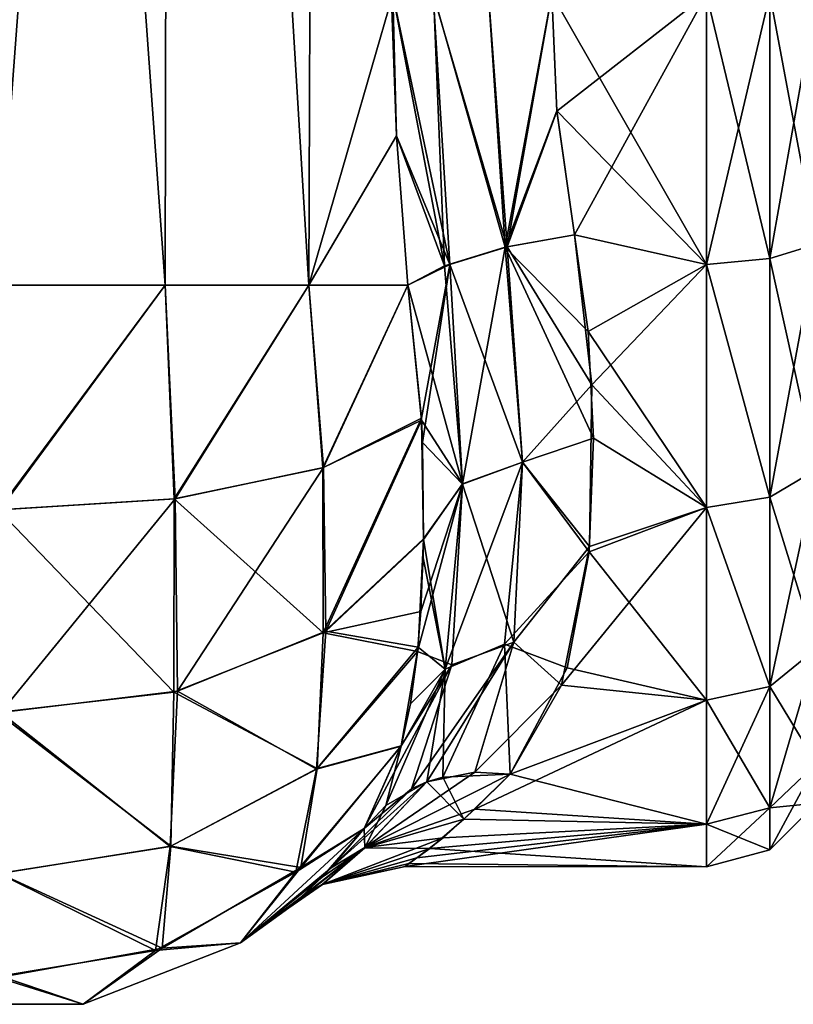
# Model space of a CAD drawing. Extents: x -23 to 470, y -1800 to 0.
# Tile 37 of 181: x 208 to 229, y -1800 to -1773. Entities that reach past the tile are written whole.
import ezdxf

# ---------------------------------------------------------------- set-up
doc = ezdxf.new("R2010")
doc.units = 0
doc.header["$LTSCALE"] = 41.718519
for name, color, linetype in [('1464', 7, 'CONTINUOUS'), ('1465', 7, 'CONTINUOUS'), ('1473', 7, 'CONTINUOUS'), ('1479', 7, 'CONTINUOUS'), ('1480', 7, 'CONTINUOUS'), ('1481', 7, 'CONTINUOUS'), ('1483', 7, 'CONTINUOUS'), ('1504', 7, 'CONTINUOUS'), ('1505', 7, 'CONTINUOUS'), ('1511', 7, 'CONTINUOUS'), ('1512', 7, 'CONTINUOUS'), ('1513', 7, 'CONTINUOUS')]:
    doc.layers.add(name, color=color, linetype=linetype)

msp = doc.modelspace()

# ---------------------------------------------------------------- linework, layer by layer
at = {"layer": '1464', "linetype": 'CONTINUOUS'}
for points in [[(211.618, -1780, 32.096), (207.05, -1716.55, 33), (207.004, -1780, 33), (211.618, -1780, 32.096)], [(211.742, -1716.55, 32.045), (207.05, -1716.55, 33), (211.618, -1780, 32.096), (211.742, -1716.55, 32.045)], [(215.567, -1780, 29.555), (211.742, -1716.55, 32.045), (211.618, -1780, 32.096), (215.567, -1780, 29.555)], [(215.795, -1716.55, 29.333), (211.742, -1716.55, 32.045), (215.567, -1780, 29.555), (215.795, -1716.55, 29.333)], [(217.979, -1775.895, 26.383), (215.795, -1716.55, 29.333), (215.567, -1780, 29.555), (217.979, -1775.895, 26.383)], [(217.876, -1772, 26.571), (215.795, -1716.55, 29.333), (217.979, -1775.895, 26.383), (217.876, -1772, 26.571)], [(218.293, -1780, 25.752), (217.979, -1775.895, 26.383), (215.567, -1780, 29.555), (218.293, -1780, 25.752)]]:
    msp.add_3dface(points, dxfattribs=at)
at = {"layer": '1465', "linetype": 'CONTINUOUS'}
for points in [[(211.618, -1780, -32.096), (207.004, -1780, -33), (211.742, -1716.55, -32.045), (211.618, -1780, -32.096)], [(211.742, -1716.55, -32.045), (207.004, -1780, -33), (207.05, -1716.55, -33), (211.742, -1716.55, -32.045)], [(215.567, -1780, -29.555), (211.618, -1780, -32.096), (211.742, -1716.55, -32.045), (215.567, -1780, -29.555)], [(215.795, -1716.55, -29.333), (215.567, -1780, -29.555), (211.742, -1716.55, -32.045), (215.795, -1716.55, -29.333)], [(217.876, -1772, -26.571), (215.567, -1780, -29.555), (215.795, -1716.55, -29.333), (217.876, -1772, -26.571)], [(217.979, -1775.894, -26.384), (215.567, -1780, -29.555), (217.876, -1772, -26.571), (217.979, -1775.894, -26.384)], [(218.293, -1780, -25.752), (215.567, -1780, -29.555), (217.979, -1775.894, -26.384), (218.293, -1780, -25.752)]]:
    msp.add_3dface(points, dxfattribs=at)
at = {"layer": '1473', "linetype": 'CONTINUOUS'}
for points in [[(222.247, -1772, 24), (222.39, -1775.215, 23.784), (226.5, -1772, 24), (222.247, -1772, 24)], [(226.5, -1772, -24), (226.5, -1779.433, -22.82), (222.247, -1772, -24), (226.5, -1772, -24)], [(222.247, -1772, -24), (226.5, -1779.433, -22.82), (222.39, -1775.214, -23.784), (222.247, -1772, -24)], [(222.39, -1775.215, 23.784), (222.87, -1778.62, 23.069), (226.5, -1772, 24), (222.39, -1775.215, 23.784)], [(226.5, -1772, 24), (222.87, -1778.62, 23.069), (226.5, -1779.432, 22.82), (226.5, -1772, 24)], [(222.39, -1775.214, -23.784), (226.5, -1779.433, -22.82), (222.87, -1778.62, -23.069), (222.39, -1775.214, -23.784)], [(222.87, -1778.62, 23.069), (223.354, -1782.745, 21.46), (226.5, -1779.432, 22.82), (222.87, -1778.62, 23.069)], [(222.87, -1778.62, -23.069), (226.5, -1779.433, -22.82), (223.253, -1781.279, -22.133), (222.87, -1778.62, -23.069)], [(226.5, -1779.433, -22.82), (226.5, -1786.123, -19.404), (223.253, -1781.279, -22.133), (226.5, -1779.433, -22.82)], [(226.5, -1779.432, 22.82), (223.354, -1782.745, 21.46), (226.5, -1786.12, 19.407), (226.5, -1779.432, 22.82)], [(223.253, -1781.279, -22.133), (226.5, -1786.123, -19.404), (223.4, -1784.211, -20.661), (223.253, -1781.279, -22.133)], [(223.354, -1782.745, 21.46), (223.29, -1787.19, 18.581), (226.5, -1786.12, 19.407), (223.354, -1782.745, 21.46)], [(223.4, -1784.211, -20.661), (226.5, -1786.123, -19.404), (223.277, -1787.335, -18.461), (223.4, -1784.211, -20.661)], [(223.29, -1787.19, 18.581), (222.516, -1791.007, 14.654), (226.5, -1786.12, 19.407), (223.29, -1787.19, 18.581)], [(226.5, -1786.12, 19.407), (222.516, -1791.007, 14.654), (226.5, -1791.42, 14.102), (226.5, -1786.12, 19.407)], [(226.5, -1786.123, -19.404), (226.5, -1791.422, -14.099), (223.277, -1787.335, -18.461), (226.5, -1786.123, -19.404)], [(223.277, -1787.335, -18.461), (226.5, -1791.422, -14.099), (222.674, -1790.528, -15.255), (223.277, -1787.335, -18.461)], [(222.674, -1790.528, -15.255), (226.5, -1791.422, -14.099), (221.107, -1793.453, -10.759), (222.674, -1790.528, -15.255)], [(222.516, -1791.007, 14.654), (221.107, -1793.453, 10.759), (226.5, -1791.42, 14.102), (222.516, -1791.007, 14.654)], [(226.5, -1791.42, 14.102), (221.107, -1793.453, 10.759), (220.13, -1794.419, 8.566), (226.5, -1791.42, 14.102)], [(226.5, -1794.825, 7.417), (226.5, -1791.42, 14.102), (220.13, -1794.419, 8.566), (226.5, -1794.825, 7.417)], [(226.5, -1791.422, -14.099), (226.5, -1794.826, -7.414), (221.107, -1793.453, -10.759), (226.5, -1791.422, -14.099)], [(221.107, -1793.453, -10.759), (226.5, -1794.826, -7.414), (219.829, -1794.693, -7.811), (221.107, -1793.453, -10.759)], [(219.267, -1795.206, 6.122), (226.5, -1794.825, 7.417), (220.13, -1794.419, 8.566), (219.267, -1795.206, 6.122)], [(226.5, -1796, 0.001), (226.5, -1794.825, 7.417), (218.216, -1795.99, 0.709), (226.5, -1796, 0.001)], [(218.216, -1795.99, 0.709), (226.5, -1794.825, 7.417), (218.535, -1795.752, 3.444), (218.216, -1795.99, 0.709)], [(218.535, -1795.752, 3.444), (226.5, -1794.825, 7.417), (219.267, -1795.206, 6.122), (218.535, -1795.752, 3.444)], [(219.829, -1794.693, -7.811), (226.5, -1794.826, -7.414), (218.898, -1795.495, -4.9), (219.829, -1794.693, -7.811)], [(226.5, -1794.826, -7.414), (226.5, -1796, 0.001), (218.898, -1795.495, -4.9), (226.5, -1794.826, -7.414)], [(218.898, -1795.495, -4.9), (226.5, -1796, 0.001), (218.321, -1795.91, -2.082), (218.898, -1795.495, -4.9)], [(218.321, -1795.91, -2.082), (226.5, -1796, 0.001), (218.216, -1795.99, 0.709), (218.321, -1795.91, -2.082)]]:
    msp.add_3dface(points, dxfattribs=at)
at = {"layer": '1479', "linetype": 'CONTINUOUS'}
for points in [[(207.004, -1780, -33), (211.618, -1780, -32.096), (207.066, -1786.18, -32.021), (207.004, -1780, -33)], [(211.618, -1780, -32.096), (211.898, -1785.878, -31.091), (207.066, -1786.18, -32.021), (211.618, -1780, -32.096)], [(211.618, -1780, -32.096), (215.567, -1780, -29.555), (211.898, -1785.878, -31.091), (211.618, -1780, -32.096)], [(215.567, -1780, -29.555), (215.976, -1785.022, -28.455), (211.898, -1785.878, -31.091), (215.567, -1780, -29.555)], [(215.567, -1780, -29.555), (218.293, -1780, -25.752), (215.976, -1785.022, -28.455), (215.567, -1780, -29.555)], [(215.976, -1785.022, -28.455), (218.293, -1780, -25.752), (218.672, -1783.719, -24.518), (215.976, -1785.022, -28.455)], [(218.672, -1783.719, -24.518), (216.039, -1789.518, -26.092), (215.976, -1785.022, -28.455), (218.672, -1783.719, -24.518)], [(218.724, -1786.997, -22.71), (216.039, -1789.518, -26.092), (218.672, -1783.719, -24.518), (218.724, -1786.997, -22.71)], [(215.976, -1785.022, -28.455), (211.956, -1791.171, -28.365), (211.898, -1785.878, -31.091), (215.976, -1785.022, -28.455)], [(216.039, -1789.518, -26.092), (211.956, -1791.171, -28.365), (215.976, -1785.022, -28.455), (216.039, -1789.518, -26.092)], [(211.898, -1785.878, -31.091), (207.102, -1791.761, -29.177), (207.066, -1786.18, -32.021), (211.898, -1785.878, -31.091)], [(211.956, -1791.171, -28.365), (207.102, -1791.761, -29.177), (211.898, -1785.878, -31.091), (211.956, -1791.171, -28.365)], [(218.724, -1786.997, -22.71), (218.572, -1789.958, -20.298), (216.039, -1789.518, -26.092), (218.724, -1786.997, -22.71)], [(218.714, -1787.501, -22.358), (218.572, -1789.958, -20.298), (218.724, -1786.997, -22.71), (218.714, -1787.501, -22.358)], [(216.039, -1789.518, -26.092), (215.779, -1793.312, -22.659), (211.956, -1791.171, -28.365), (216.039, -1789.518, -26.092)], [(218.572, -1789.958, -20.298), (215.779, -1793.312, -22.659), (216.039, -1789.518, -26.092), (218.572, -1789.958, -20.298)], [(218.572, -1789.958, -20.298), (218.11, -1792.685, -17.078), (215.779, -1793.312, -22.659), (218.572, -1789.958, -20.298)], [(218.365, -1791.522, -18.604), (218.11, -1792.685, -17.078), (218.572, -1789.958, -20.298), (218.365, -1791.522, -18.604)], [(211.956, -1791.171, -28.365), (211.757, -1795.443, -24.205), (207.102, -1791.761, -29.177), (211.956, -1791.171, -28.365)], [(215.779, -1793.312, -22.659), (211.757, -1795.443, -24.205), (211.956, -1791.171, -28.365), (215.779, -1793.312, -22.659)], [(211.757, -1795.443, -24.205), (207.038, -1796.188, -24.745), (207.102, -1791.761, -29.177), (211.757, -1795.443, -24.205)], [(218.11, -1792.685, -17.078), (217.091, -1794.945, -13.001), (215.209, -1796.145, -18.229), (218.11, -1792.685, -17.078)], [(218.11, -1792.685, -17.078), (215.209, -1796.145, -18.229), (215.779, -1793.312, -22.659), (218.11, -1792.685, -17.078)], [(215.779, -1793.312, -22.659), (215.209, -1796.145, -18.229), (211.757, -1795.443, -24.205), (215.779, -1793.312, -22.659)], [(215.209, -1796.145, -18.229), (217.091, -1794.945, -13.001), (213.687, -1798.093, -13), (215.209, -1796.145, -18.229)], [(211.757, -1795.443, -24.205), (211.356, -1798.299, -18.927), (207.038, -1796.188, -24.745), (211.757, -1795.443, -24.205)], [(215.209, -1796.145, -18.229), (211.356, -1798.299, -18.927), (211.757, -1795.443, -24.205), (215.209, -1796.145, -18.229)], [(211.356, -1798.299, -18.927), (206.954, -1799.027, -19.162), (207.038, -1796.188, -24.745), (211.356, -1798.299, -18.927)], [(211.356, -1798.299, -18.927), (215.209, -1796.145, -18.229), (213.687, -1798.093, -13), (211.356, -1798.299, -18.927)], [(209.369, -1799.783, -13), (211.356, -1798.299, -18.927), (213.687, -1798.093, -13), (209.369, -1799.783, -13)], [(206.954, -1799.027, -19.162), (211.356, -1798.299, -18.927), (209.369, -1799.783, -13), (206.954, -1799.027, -19.162)], [(204.732, -1799.783, -13), (206.954, -1799.027, -19.162), (209.369, -1799.783, -13), (204.732, -1799.783, -13)]]:
    msp.add_3dface(points, dxfattribs=at)
at = {"layer": '1480', "linetype": 'CONTINUOUS'}
for points in [[(213.687, -1798.093, -13), (217.091, -1794.945, -13.001), (215.938, -1796.29, -8.255), (213.687, -1798.093, -13)], [(216.184, -1796.034, 9.398), (217.091, -1794.945, 13), (213.687, -1798.093, 13), (216.184, -1796.034, 9.398)], [(215.401, -1796.801, 5.246), (216.184, -1796.034, 9.398), (213.687, -1798.093, 13), (215.401, -1796.801, 5.246)], [(215.204, -1796.975, -3.653), (213.687, -1798.093, -13), (215.938, -1796.29, -8.255), (215.204, -1796.975, -3.653)], [(215.022, -1797.128, 0.848), (215.401, -1796.801, 5.246), (213.687, -1798.093, 13), (215.022, -1797.128, 0.848)], [(213.687, -1798.093, -13), (215.204, -1796.975, -3.653), (213.687, -1798.093, 13), (213.687, -1798.093, -13)], [(215.204, -1796.975, -3.653), (215.022, -1797.128, 0.848), (213.687, -1798.093, 13), (215.204, -1796.975, -3.653)], [(209.369, -1799.783, -13), (213.687, -1798.093, -13), (209.369, -1799.783, 13), (209.369, -1799.783, -13)], [(209.369, -1799.783, 13), (213.687, -1798.093, -13), (213.687, -1798.093, 13), (209.369, -1799.783, 13)], [(204.732, -1799.783, -13), (209.369, -1799.783, -13), (204.732, -1799.783, 13), (204.732, -1799.783, -13)], [(204.732, -1799.783, 13), (209.369, -1799.783, -13), (209.369, -1799.783, 13), (204.732, -1799.783, 13)]]:
    msp.add_3dface(points, dxfattribs=at)
at = {"layer": '1481', "linetype": 'CONTINUOUS'}
for points in [[(211.618, -1780, 32.096), (207.004, -1780, 33), (207.032, -1786.181, 32.021), (211.618, -1780, 32.096)], [(211.866, -1785.882, 31.103), (211.618, -1780, 32.096), (207.032, -1786.181, 32.021), (211.866, -1785.882, 31.103)], [(215.567, -1780, 29.555), (211.618, -1780, 32.096), (211.866, -1785.882, 31.103), (215.567, -1780, 29.555)], [(215.951, -1785.03, 28.479), (215.567, -1780, 29.555), (211.866, -1785.882, 31.103), (215.951, -1785.03, 28.479)], [(218.293, -1780, 25.752), (215.567, -1780, 29.555), (215.951, -1785.03, 28.479), (218.293, -1780, 25.752)], [(218.67, -1783.661, 24.541), (218.293, -1780, 25.752), (215.951, -1785.03, 28.479), (218.67, -1783.661, 24.541)], [(218.67, -1783.661, 24.541), (215.951, -1785.03, 28.479), (215.966, -1789.562, 26.152), (218.67, -1783.661, 24.541)], [(218.724, -1786.977, 22.724), (218.67, -1783.661, 24.541), (215.966, -1789.562, 26.152), (218.724, -1786.977, 22.724)], [(218.696, -1784.336, 24.234), (218.67, -1783.661, 24.541), (218.724, -1786.977, 22.724), (218.696, -1784.336, 24.234)], [(215.951, -1785.03, 28.479), (211.866, -1785.882, 31.103), (215.966, -1789.562, 26.152), (215.951, -1785.03, 28.479)], [(211.866, -1785.882, 31.103), (207.032, -1786.181, 32.021), (211.861, -1791.195, 28.398), (211.866, -1785.882, 31.103)], [(215.966, -1789.562, 26.152), (211.866, -1785.882, 31.103), (211.861, -1791.195, 28.398), (215.966, -1789.562, 26.152)], [(211.861, -1791.195, 28.398), (207.032, -1786.181, 32.021), (206.998, -1791.761, 29.176), (211.861, -1791.195, 28.398)], [(218.724, -1786.977, 22.724), (215.966, -1789.562, 26.152), (218.65, -1788.978, 21.197), (218.724, -1786.977, 22.724)], [(218.65, -1788.978, 21.197), (215.966, -1789.562, 26.152), (218.559, -1790.082, 20.18), (218.65, -1788.978, 21.197)], [(215.966, -1789.562, 26.152), (211.861, -1791.195, 28.398), (215.795, -1793.3, 22.649), (215.966, -1789.562, 26.152)], [(218.559, -1790.082, 20.18), (215.966, -1789.562, 26.152), (215.795, -1793.3, 22.649), (218.559, -1790.082, 20.18)], [(218.559, -1790.082, 20.18), (215.795, -1793.3, 22.649), (218.112, -1792.677, 17.088), (218.559, -1790.082, 20.18)], [(211.861, -1791.195, 28.398), (206.998, -1791.761, 29.176), (211.778, -1795.436, 24.2), (211.861, -1791.195, 28.398)], [(215.795, -1793.3, 22.649), (211.861, -1791.195, 28.398), (211.778, -1795.436, 24.2), (215.795, -1793.3, 22.649)], [(211.778, -1795.436, 24.2), (206.998, -1791.761, 29.176), (207.062, -1796.188, 24.745), (211.778, -1795.436, 24.2)], [(215.353, -1796.025, 18.189), (217.091, -1794.945, 13), (218.112, -1792.677, 17.088), (215.353, -1796.025, 18.189)], [(218.112, -1792.677, 17.088), (215.795, -1793.3, 22.649), (215.353, -1796.025, 18.189), (218.112, -1792.677, 17.088)], [(215.795, -1793.3, 22.649), (211.778, -1795.436, 24.2), (215.353, -1796.025, 18.189), (215.795, -1793.3, 22.649)], [(213.687, -1798.093, 13), (217.091, -1794.945, 13), (215.353, -1796.025, 18.189), (213.687, -1798.093, 13)], [(211.778, -1795.436, 24.2), (207.062, -1796.188, 24.745), (211.536, -1798.235, 18.905), (211.778, -1795.436, 24.2)], [(215.353, -1796.025, 18.189), (211.778, -1795.436, 24.2), (211.536, -1798.235, 18.905), (215.353, -1796.025, 18.189)], [(211.536, -1798.235, 18.905), (207.062, -1796.188, 24.745), (207.146, -1799.027, 19.161), (211.536, -1798.235, 18.905)], [(213.687, -1798.093, 13), (215.353, -1796.025, 18.189), (211.536, -1798.235, 18.905), (213.687, -1798.093, 13)], [(209.369, -1799.783, 13), (213.687, -1798.093, 13), (211.536, -1798.235, 18.905), (209.369, -1799.783, 13)], [(209.369, -1799.783, 13), (211.536, -1798.235, 18.905), (207.146, -1799.027, 19.161), (209.369, -1799.783, 13)], [(204.732, -1799.783, 13), (209.369, -1799.783, 13), (207.146, -1799.027, 19.161), (204.732, -1799.783, 13)]]:
    msp.add_3dface(points, dxfattribs=at)
at = {"layer": '1483', "linetype": 'CONTINUOUS'}
for points in [[(226.5, -1772, 24), (226.5, -1779.432, 22.82), (228.249, -1772, 23.532), (226.5, -1772, 24)], [(226.5, -1779.432, 22.82), (228.249, -1779.272, 22.38), (228.249, -1772, 23.532), (226.5, -1779.432, 22.82)], [(226.5, -1779.433, -22.82), (226.5, -1772, -24), (228.249, -1779.272, -22.38), (226.5, -1779.433, -22.82)], [(226.5, -1772, -24), (228.249, -1772, -23.532), (228.249, -1779.272, -22.38), (226.5, -1772, -24)], [(229.531, -1772, -22.25), (229.531, -1778.876, -21.161), (228.249, -1772, -23.532), (229.531, -1772, -22.25)], [(228.249, -1772, -23.532), (229.531, -1778.876, -21.161), (228.249, -1779.272, -22.38), (228.249, -1772, -23.532)], [(229.531, -1778.876, 21.161), (229.531, -1772, 22.25), (228.249, -1779.272, 22.38), (229.531, -1778.876, 21.161)], [(228.249, -1779.272, 22.38), (229.531, -1772, 22.25), (228.249, -1772, 23.532), (228.249, -1779.272, 22.38)], [(229.531, -1778.876, -21.161), (229.531, -1785.078, -18), (228.249, -1779.272, -22.38), (229.531, -1778.876, -21.161)], [(229.531, -1785.078, 18), (229.531, -1778.876, 21.161), (228.249, -1785.832, 19.038), (229.531, -1785.078, 18)], [(228.249, -1785.832, 19.038), (229.531, -1778.876, 21.161), (228.249, -1779.272, 22.38), (228.249, -1785.832, 19.038)], [(226.5, -1779.432, 22.82), (228.249, -1785.832, 19.038), (228.249, -1779.272, 22.38), (226.5, -1779.432, 22.82)], [(226.5, -1779.433, -22.82), (228.249, -1779.272, -22.38), (228.249, -1785.832, -19.038), (226.5, -1779.433, -22.82)], [(226.5, -1779.432, 22.82), (226.5, -1786.12, 19.407), (228.249, -1785.832, 19.038), (226.5, -1779.432, 22.82)], [(226.5, -1786.123, -19.404), (226.5, -1779.433, -22.82), (228.249, -1785.832, -19.038), (226.5, -1786.123, -19.404)], [(228.249, -1779.272, -22.38), (229.531, -1785.078, -18), (228.249, -1785.832, -19.038), (228.249, -1779.272, -22.38)], [(229.531, -1785.078, -18), (229.531, -1790, -13.078), (228.249, -1785.832, -19.038), (229.531, -1785.078, -18)], [(229.531, -1790, 13.078), (229.531, -1785.078, 18), (228.249, -1791.038, 13.832), (229.531, -1790, 13.078)], [(228.249, -1791.038, 13.832), (229.531, -1785.078, 18), (228.249, -1785.832, 19.038), (228.249, -1791.038, 13.832)], [(226.5, -1786.12, 19.407), (228.249, -1791.038, 13.832), (228.249, -1785.832, 19.038), (226.5, -1786.12, 19.407)], [(226.5, -1786.123, -19.404), (228.249, -1785.832, -19.038), (228.249, -1791.038, -13.832), (226.5, -1786.123, -19.404)], [(228.249, -1785.832, -19.038), (229.531, -1790, -13.078), (228.249, -1791.038, -13.832), (228.249, -1785.832, -19.038)], [(226.5, -1786.12, 19.407), (226.5, -1791.42, 14.102), (228.249, -1791.038, 13.832), (226.5, -1786.12, 19.407)], [(226.5, -1791.422, -14.099), (226.5, -1786.123, -19.404), (228.249, -1791.038, -13.832), (226.5, -1791.422, -14.099)], [(229.531, -1790, -13.078), (229.531, -1793.161, -6.876), (228.249, -1791.038, -13.832), (229.531, -1790, -13.078)], [(229.531, -1793.161, 6.876), (229.531, -1790, 13.078), (228.249, -1794.38, 7.272), (229.531, -1793.161, 6.876)], [(228.249, -1794.38, 7.272), (229.531, -1790, 13.078), (228.249, -1791.038, 13.832), (228.249, -1794.38, 7.272)], [(226.5, -1791.42, 14.102), (226.5, -1794.825, 7.417), (228.249, -1791.038, 13.832), (226.5, -1791.42, 14.102)], [(226.5, -1794.825, 7.417), (228.249, -1794.38, 7.272), (228.249, -1791.038, 13.832), (226.5, -1794.825, 7.417)], [(226.5, -1791.422, -14.099), (228.249, -1791.038, -13.832), (228.249, -1794.38, -7.272), (226.5, -1791.422, -14.099)], [(228.249, -1791.038, -13.832), (229.531, -1793.161, -6.876), (228.249, -1794.38, -7.272), (228.249, -1791.038, -13.832)], [(226.5, -1794.826, -7.414), (226.5, -1791.422, -14.099), (228.249, -1794.38, -7.272), (226.5, -1794.826, -7.414)], [(229.531, -1793.161, -6.876), (229.531, -1794.25, 0), (228.249, -1794.38, -7.272), (229.531, -1793.161, -6.876)], [(229.531, -1794.25, 0), (229.531, -1793.161, 6.876), (228.249, -1795.532, 0), (229.531, -1794.25, 0)], [(228.249, -1795.532, 0), (229.531, -1793.161, 6.876), (228.249, -1794.38, 7.272), (228.249, -1795.532, 0)], [(228.249, -1794.38, -7.272), (229.531, -1794.25, 0), (228.249, -1795.532, 0), (228.249, -1794.38, -7.272)], [(226.5, -1794.825, 7.417), (226.5, -1796, 0.001), (228.249, -1794.38, 7.272), (226.5, -1794.825, 7.417)], [(226.5, -1796, 0.001), (228.249, -1795.532, 0), (228.249, -1794.38, 7.272), (226.5, -1796, 0.001)], [(226.5, -1794.826, -7.414), (228.249, -1794.38, -7.272), (228.249, -1795.532, 0), (226.5, -1794.826, -7.414)], [(226.5, -1796, 0.001), (226.5, -1794.826, -7.414), (228.249, -1795.532, 0), (226.5, -1796, 0.001)]]:
    msp.add_3dface(points, dxfattribs=at)
at = {"layer": '1504', "linetype": 'CONTINUOUS'}
for points in [[(223.354, -1782.745, 21.46), (222.87, -1778.62, 23.069), (221.023, -1778.953, 23.369), (223.354, -1782.745, 21.46)], [(221.023, -1778.953, 23.369), (219.45, -1779.436, 24.319), (221.441, -1784.875, 20.727), (221.023, -1778.953, 23.369)], [(223.354, -1782.745, 21.46), (221.023, -1778.953, 23.369), (221.441, -1784.875, 20.727), (223.354, -1782.745, 21.46)], [(218.293, -1780, 25.752), (218.67, -1783.661, 24.541), (219.45, -1779.436, 24.319), (218.293, -1780, 25.752)], [(218.67, -1783.661, 24.541), (218.696, -1784.336, 24.234), (219.45, -1779.436, 24.319), (218.67, -1783.661, 24.541)], [(219.45, -1779.436, 24.319), (218.696, -1784.336, 24.234), (219.791, -1785.474, 21.697), (219.45, -1779.436, 24.319)], [(219.45, -1779.436, 24.319), (219.791, -1785.474, 21.697), (221.441, -1784.875, 20.727), (219.45, -1779.436, 24.319)], [(223.29, -1787.19, 18.581), (223.354, -1782.745, 21.46), (221.441, -1784.875, 20.727), (223.29, -1787.19, 18.581)], [(218.696, -1784.336, 24.234), (218.724, -1786.977, 22.724), (219.791, -1785.474, 21.697), (218.696, -1784.336, 24.234)], [(221.441, -1784.875, 20.727), (219.791, -1785.474, 21.697), (221.202, -1789.824, 16.514), (221.441, -1784.875, 20.727)], [(223.29, -1787.19, 18.581), (221.441, -1784.875, 20.727), (221.202, -1789.824, 16.514), (223.29, -1787.19, 18.581)], [(218.65, -1788.978, 21.197), (218.559, -1790.082, 20.18), (219.791, -1785.474, 21.697), (218.65, -1788.978, 21.197)], [(219.791, -1785.474, 21.697), (218.559, -1790.082, 20.18), (219.506, -1790.446, 17.385), (219.791, -1785.474, 21.697)], [(218.724, -1786.977, 22.724), (218.65, -1788.978, 21.197), (219.791, -1785.474, 21.697), (218.724, -1786.977, 22.724)], [(219.791, -1785.474, 21.697), (219.506, -1790.446, 17.385), (221.202, -1789.824, 16.514), (219.791, -1785.474, 21.697)], [(222.516, -1791.007, 14.654), (223.29, -1787.19, 18.581), (221.202, -1789.824, 16.514), (222.516, -1791.007, 14.654)], [(218.391, -1793.854, 11.969), (218.814, -1793.669, 11.72), (221.202, -1789.824, 16.514), (218.391, -1793.854, 11.969)], [(219.506, -1790.446, 17.385), (218.391, -1793.854, 11.969), (221.202, -1789.824, 16.514), (219.506, -1790.446, 17.385)], [(218.814, -1793.669, 11.72), (220.138, -1793.403, 11.094), (221.202, -1789.824, 16.514), (218.814, -1793.669, 11.72)], [(220.138, -1793.403, 11.094), (222.516, -1791.007, 14.654), (221.202, -1789.824, 16.514), (220.138, -1793.403, 11.094)], [(218.559, -1790.082, 20.18), (218.112, -1792.677, 17.088), (219.506, -1790.446, 17.385), (218.559, -1790.082, 20.18)], [(218.112, -1792.677, 17.088), (217.091, -1794.945, 13), (219.506, -1790.446, 17.385), (218.112, -1792.677, 17.088)], [(217.091, -1794.945, 13), (218.391, -1793.854, 11.969), (219.506, -1790.446, 17.385), (217.091, -1794.945, 13)], [(221.107, -1793.453, 10.759), (222.516, -1791.007, 14.654), (220.138, -1793.403, 11.094), (221.107, -1793.453, 10.759)]]:
    msp.add_3dface(points, dxfattribs=at)
at = {"layer": '1505', "linetype": 'CONTINUOUS'}
for points in [[(217.876, -1772, 26.571), (217.979, -1775.895, 26.383), (219.45, -1779.436, 24.319), (217.876, -1772, 26.571)], [(218.991, -1772, 25.205), (217.876, -1772, 26.571), (219.45, -1779.436, 24.319), (218.991, -1772, 25.205)], [(220.511, -1772, 24.311), (218.991, -1772, 25.205), (221.023, -1778.953, 23.369), (220.511, -1772, 24.311)], [(221.023, -1778.953, 23.369), (218.991, -1772, 25.205), (219.45, -1779.436, 24.319), (221.023, -1778.953, 23.369)], [(222.247, -1772, 24), (220.511, -1772, 24.311), (221.023, -1778.953, 23.369), (222.247, -1772, 24)], [(222.39, -1775.215, 23.784), (222.247, -1772, 24), (221.023, -1778.953, 23.369), (222.39, -1775.215, 23.784)], [(222.87, -1778.62, 23.069), (222.39, -1775.215, 23.784), (221.023, -1778.953, 23.369), (222.87, -1778.62, 23.069)], [(217.979, -1775.895, 26.383), (218.293, -1780, 25.752), (219.45, -1779.436, 24.319), (217.979, -1775.895, 26.383)]]:
    msp.add_3dface(points, dxfattribs=at)
at = {"layer": '1511', "linetype": 'CONTINUOUS'}
for points in [[(217.979, -1775.894, -26.384), (217.876, -1772, -26.571), (219.296, -1779.469, -24.368), (217.979, -1775.894, -26.384)], [(219.296, -1779.469, -24.368), (217.876, -1772, -26.571), (218.994, -1772, -25.207), (219.296, -1779.469, -24.368)], [(220.965, -1778.955, -23.351), (219.296, -1779.469, -24.368), (218.994, -1772, -25.207), (220.965, -1778.955, -23.351)], [(220.512, -1772, -24.311), (220.965, -1778.955, -23.351), (218.994, -1772, -25.207), (220.512, -1772, -24.311)], [(222.247, -1772, -24), (220.965, -1778.955, -23.351), (220.512, -1772, -24.311), (222.247, -1772, -24)], [(222.247, -1772, -24), (222.39, -1775.214, -23.784), (220.965, -1778.955, -23.351), (222.247, -1772, -24)], [(222.39, -1775.214, -23.784), (222.87, -1778.62, -23.069), (220.965, -1778.955, -23.351), (222.39, -1775.214, -23.784)], [(218.293, -1780, -25.752), (217.979, -1775.894, -26.384), (219.296, -1779.469, -24.368), (218.293, -1780, -25.752)]]:
    msp.add_3dface(points, dxfattribs=at)
at = {"layer": '1512', "linetype": 'CONTINUOUS'}
for points in [[(222.87, -1778.62, -23.069), (223.253, -1781.279, -22.133), (220.965, -1778.955, -23.351), (222.87, -1778.62, -23.069)], [(219.799, -1785.467, -21.692), (219.296, -1779.469, -24.368), (220.965, -1778.955, -23.351), (219.799, -1785.467, -21.692)], [(221.446, -1784.871, -20.727), (219.799, -1785.467, -21.692), (220.965, -1778.955, -23.351), (221.446, -1784.871, -20.727)], [(223.253, -1781.279, -22.133), (223.4, -1784.211, -20.661), (220.965, -1778.955, -23.351), (223.253, -1781.279, -22.133)], [(223.4, -1784.211, -20.661), (221.446, -1784.871, -20.727), (220.965, -1778.955, -23.351), (223.4, -1784.211, -20.661)], [(219.799, -1785.467, -21.692), (218.293, -1780, -25.752), (219.296, -1779.469, -24.368), (219.799, -1785.467, -21.692)], [(218.672, -1783.719, -24.518), (218.293, -1780, -25.752), (219.799, -1785.467, -21.692), (218.672, -1783.719, -24.518)], [(218.724, -1786.997, -22.71), (218.672, -1783.719, -24.518), (219.799, -1785.467, -21.692), (218.724, -1786.997, -22.71)], [(223.4, -1784.211, -20.661), (223.277, -1787.335, -18.461), (221.446, -1784.871, -20.727), (223.4, -1784.211, -20.661)], [(219.316, -1790.566, -17.533), (219.799, -1785.467, -21.692), (221.446, -1784.871, -20.727), (219.316, -1790.566, -17.533)], [(220.949, -1789.874, -16.609), (219.316, -1790.566, -17.533), (221.446, -1784.871, -20.727), (220.949, -1789.874, -16.609)], [(223.277, -1787.335, -18.461), (220.949, -1789.874, -16.609), (221.446, -1784.871, -20.727), (223.277, -1787.335, -18.461)], [(219.316, -1790.566, -17.533), (218.724, -1786.997, -22.71), (219.799, -1785.467, -21.692), (219.316, -1790.566, -17.533)], [(218.714, -1787.501, -22.358), (218.724, -1786.997, -22.71), (219.316, -1790.566, -17.533), (218.714, -1787.501, -22.358)], [(218.572, -1789.958, -20.298), (218.714, -1787.501, -22.358), (219.316, -1790.566, -17.533), (218.572, -1789.958, -20.298)], [(223.277, -1787.335, -18.461), (222.674, -1790.528, -15.255), (220.949, -1789.874, -16.609), (223.277, -1787.335, -18.461)], [(218.365, -1791.522, -18.604), (218.572, -1789.958, -20.298), (219.316, -1790.566, -17.533), (218.365, -1791.522, -18.604)], [(221.107, -1793.453, -10.759), (219.252, -1793.533, -11.488), (220.949, -1789.874, -16.609), (221.107, -1793.453, -10.759)], [(219.252, -1793.533, -11.488), (219.316, -1790.566, -17.533), (220.949, -1789.874, -16.609), (219.252, -1793.533, -11.488)], [(222.674, -1790.528, -15.255), (221.107, -1793.453, -10.759), (220.949, -1789.874, -16.609), (222.674, -1790.528, -15.255)], [(217.689, -1794.314, -12.461), (218.11, -1792.685, -17.078), (219.316, -1790.566, -17.533), (217.689, -1794.314, -12.461)], [(218.812, -1793.669, -11.72), (217.689, -1794.314, -12.461), (219.316, -1790.566, -17.533), (218.812, -1793.669, -11.72)], [(218.11, -1792.685, -17.078), (218.365, -1791.522, -18.604), (219.316, -1790.566, -17.533), (218.11, -1792.685, -17.078)], [(219.252, -1793.533, -11.488), (218.812, -1793.669, -11.72), (219.316, -1790.566, -17.533), (219.252, -1793.533, -11.488)], [(217.091, -1794.945, -13.001), (218.11, -1792.685, -17.078), (217.689, -1794.314, -12.461), (217.091, -1794.945, -13.001)]]:
    msp.add_3dface(points, dxfattribs=at)
at = {"layer": '1513', "linetype": 'CONTINUOUS'}
for points in [[(217.11, -1795.475, 7.461), (221.107, -1793.453, 10.759), (220.138, -1793.403, 11.094), (217.11, -1795.475, 7.461)], [(218.814, -1793.669, 11.72), (217.11, -1795.475, 7.461), (220.138, -1793.403, 11.094), (218.814, -1793.669, 11.72)], [(220.13, -1794.419, 8.566), (221.107, -1793.453, 10.759), (217.11, -1795.475, 7.461), (220.13, -1794.419, 8.566)], [(221.107, -1793.453, -10.759), (219.829, -1794.693, -7.811), (219.252, -1793.533, -11.488), (221.107, -1793.453, -10.759)], [(218.391, -1793.854, 11.969), (216.184, -1796.034, 9.398), (218.814, -1793.669, 11.72), (218.391, -1793.854, 11.969)], [(218.814, -1793.669, 11.72), (216.184, -1796.034, 9.398), (217.11, -1795.475, 7.461), (218.814, -1793.669, 11.72)], [(219.829, -1794.693, -7.811), (217.106, -1795.478, -7.452), (218.812, -1793.669, -11.72), (219.829, -1794.693, -7.811)], [(218.812, -1793.669, -11.72), (217.106, -1795.478, -7.452), (217.689, -1794.314, -12.461), (218.812, -1793.669, -11.72)], [(219.829, -1794.693, -7.811), (218.812, -1793.669, -11.72), (219.252, -1793.533, -11.488), (219.829, -1794.693, -7.811)], [(217.091, -1794.945, 13), (216.184, -1796.034, 9.398), (218.391, -1793.854, 11.969), (217.091, -1794.945, 13)], [(217.106, -1795.478, -7.452), (217.091, -1794.945, -13.001), (217.689, -1794.314, -12.461), (217.106, -1795.478, -7.452)], [(219.267, -1795.206, 6.122), (220.13, -1794.419, 8.566), (217.11, -1795.475, 7.461), (219.267, -1795.206, 6.122)], [(219.829, -1794.693, -7.811), (218.898, -1795.495, -4.9), (217.106, -1795.478, -7.452), (219.829, -1794.693, -7.811)], [(215.938, -1796.29, -8.255), (217.091, -1794.945, -13.001), (217.106, -1795.478, -7.452), (215.938, -1796.29, -8.255)], [(218.535, -1795.752, 3.444), (219.267, -1795.206, 6.122), (215.938, -1796.487, 2.598), (218.535, -1795.752, 3.444)], [(219.267, -1795.206, 6.122), (217.11, -1795.475, 7.461), (215.938, -1796.487, 2.598), (219.267, -1795.206, 6.122)], [(215.204, -1796.975, -3.653), (215.938, -1796.29, -8.255), (217.106, -1795.478, -7.452), (215.204, -1796.975, -3.653)], [(215.943, -1796.487, -2.593), (215.204, -1796.975, -3.653), (217.106, -1795.478, -7.452), (215.943, -1796.487, -2.593)], [(216.184, -1796.034, 9.398), (215.401, -1796.801, 5.246), (217.11, -1795.475, 7.461), (216.184, -1796.034, 9.398)], [(217.11, -1795.475, 7.461), (215.401, -1796.801, 5.246), (215.938, -1796.487, 2.598), (217.11, -1795.475, 7.461)], [(218.898, -1795.495, -4.9), (215.943, -1796.487, -2.593), (217.106, -1795.478, -7.452), (218.898, -1795.495, -4.9)], [(218.898, -1795.495, -4.9), (218.321, -1795.91, -2.082), (215.943, -1796.487, -2.593), (218.898, -1795.495, -4.9)], [(218.216, -1795.99, 0.709), (218.535, -1795.752, 3.444), (215.938, -1796.487, 2.598), (218.216, -1795.99, 0.709)], [(218.321, -1795.91, -2.082), (218.216, -1795.99, 0.709), (215.943, -1796.487, -2.593), (218.321, -1795.91, -2.082)], [(218.216, -1795.99, 0.709), (215.938, -1796.487, 2.598), (215.943, -1796.487, -2.593), (218.216, -1795.99, 0.709)], [(215.401, -1796.801, 5.246), (215.022, -1797.128, 0.848), (215.938, -1796.487, 2.598), (215.401, -1796.801, 5.246)], [(215.022, -1797.128, 0.848), (215.204, -1796.975, -3.653), (215.943, -1796.487, -2.593), (215.022, -1797.128, 0.848)], [(215.938, -1796.487, 2.598), (215.022, -1797.128, 0.848), (215.943, -1796.487, -2.593), (215.938, -1796.487, 2.598)]]:
    msp.add_3dface(points, dxfattribs=at)

doc.saveas('drawing.dxf')
